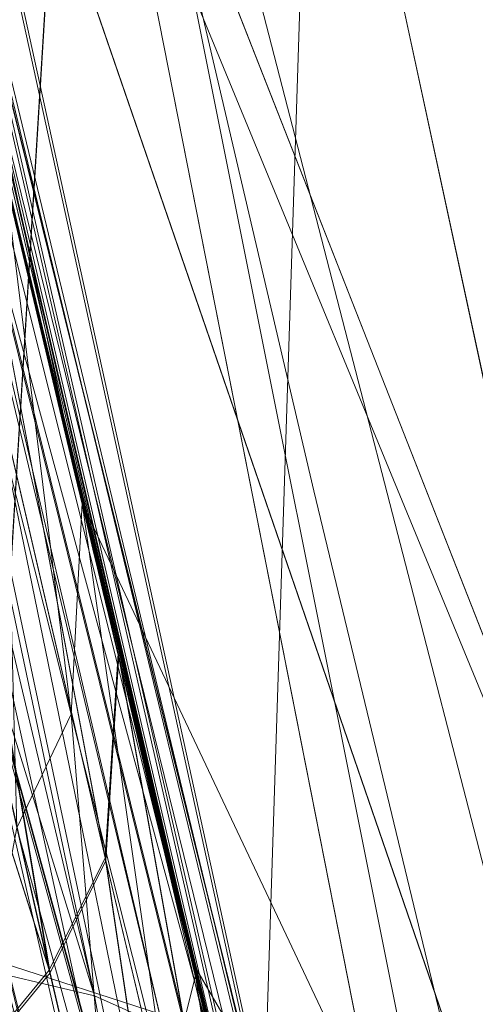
# Model space of a CAD drawing. Header units: millimetres. Extents: x -72 to 72, y -145 to 145.
# Tile 135 of 256: x -54.99 to -54.807, y -13.283 to -12.887. Entities that reach past the tile are written whole.
import ezdxf

# ---------------------------------------------------------------- set-up
doc = ezdxf.new("R2010")
doc.units = ezdxf.units.MM
doc.layers.add('1', color=7, linetype='CONTINUOUS')

msp = doc.modelspace()

# ---------------------------------------------------------------- linework, layer by layer
at = {"layer": '1', "color": 163, "linetype": 'Continuous', "lineweight": 13, "extrusion": (0, 0, -1)}
for centre, radius in [((0, 2.781752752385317e-14, 144.004626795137), 61.0180546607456), ((-5.6843418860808e-14, -1.73472347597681e-14, 147), 60.9142135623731), ((3.46944695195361e-15, 0, 145), 60), ((-5.6843418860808e-14, -1.73472347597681e-14, 146), 59.50000000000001), ((0, -8.448341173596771e-14, 124.369789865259), 56.3952855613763)]:
    msp.add_circle(centre, radius, dxfattribs=at)
at = {"layer": '1', "color": 163, "linetype": 'Continuous', "lineweight": 13}
for centre, radius in [((0, -2.03130073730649e-13, -145), 60.4433756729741), ((5.6843418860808e-14, -1.73472347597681e-14, -146.707106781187), 60.20710678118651), ((-3.46944695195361e-15, 0, -146), 60)]:
    msp.add_circle(centre, radius, dxfattribs=at)
msp.add_arc((0, 1.973953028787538e-14, -142.505083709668), 63.56377365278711, 189.6208549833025, 222.2786899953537, dxfattribs=at)
for points, knots in [([(-56.0092195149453, 7.430836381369, -40.1881047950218), (-56.38767568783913, 4.578259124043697, -40.18600039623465), (-56.64075283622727, 0.1337488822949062, -40.18517426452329), (-56.24041456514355, -6.020940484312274, -40.18873368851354), (-55.54351012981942, -10.71621283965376, -40.19373372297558), (-54.41900416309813, -15.45484477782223, -40.20106422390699), (-52.84662861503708, -20.19210887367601, -40.21072519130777), (-50.80930273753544, -24.8840909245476, -40.2227166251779), (-48.29613211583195, -29.47758556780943, -40.23703852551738), (-45.29549098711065, -33.91822466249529, -40.25369089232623), (-41.8019172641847, -38.14185204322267, -40.27267372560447), (-37.82569878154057, -42.09225020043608, -40.29398702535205), (-33.38333123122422, -45.70420284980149, -40.31763079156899), (-28.49088723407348, -48.91009564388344, -40.34360502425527), (-21.41016006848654, -52.54962415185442, -40.38134462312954), (-15.5376816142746, -54.48108172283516, -40.41314502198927), (-11.445770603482, -55.3284003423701, -40.43589893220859)], [0, 0, 0, 0, 0.125, 0.1875, 0.25, 0.3125, 0.375, 0.4375, 0.5, 0.5625, 0.625, 0.6875, 0.75, 0.8125, 0.875, 1, 1, 1, 1]), ([(-55.79206164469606, 7.398561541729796, -43.18008904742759), (-56.02458079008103, 5.645469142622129, -43.17850631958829), (-56.32216527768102, 2.145282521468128, -43.17631762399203), (-56.2774919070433, -3.083071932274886, -43.17589833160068), (-55.74469622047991, -8.317168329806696, -43.17832533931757), (-54.72088675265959, -13.50770784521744, -43.18361554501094), (-53.47375240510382, -17.70598476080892, -43.19032117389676), (-52.24993602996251, -20.97159237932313, -43.1970039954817), (-51.21943771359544, -23.37545791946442, -43.20267281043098), (-50.07211843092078, -25.74001208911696, -43.20902270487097), (-48.38893654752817, -28.83185243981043, -43.21838366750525), (-46.01474015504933, -32.54916112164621, -43.23166013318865), (-42.79579392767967, -36.67874397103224, -43.24974804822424), (-39.80590965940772, -39.8550863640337, -43.26661311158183), (-37.22554922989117, -42.23774127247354, -43.28120343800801), (-35.20249638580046, -43.93723232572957, -43.29265772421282), (-33.10278230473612, -45.54055131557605, -43.30455868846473), (-30.93842460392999, -47.03880768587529, -43.31683624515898), (-28.72004833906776, -48.42495516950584, -43.32942842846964), (-25.67962645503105, -50.13475593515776, -43.34669906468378), (-22.51737436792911, -51.63244938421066, -43.36467929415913), (-19.23182754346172, -52.91446779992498, -43.3833775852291), (-15.89144214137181, -54.03891938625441, -43.40239509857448), (-13.34178061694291, -54.70350458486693, -43.41691632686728), (-11.6398303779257, -55.06359028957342, -43.42660953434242)], [0, 0, 0, 0, 0.0625, 0.125, 0.1875, 0.25, 0.3125, 0.34375, 0.375, 0.40625, 0.4375, 0.5, 0.5625, 0.625, 0.65625, 0.6875, 0.71875, 0.75, 0.78125, 0.8125, 0.875, 0.90625, 0.9375, 1, 1, 1, 1]), ([(-56.50000000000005, -4.895578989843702e-16, -15.81462433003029), (-56.49999999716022, -0.967056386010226, -15.8120534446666), (-56.45043392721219, -2.918040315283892, -15.80691167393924), (-56.14086936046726, -6.892608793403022, -15.79662813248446), (-55.33779639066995, -11.96000647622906, -15.78377370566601), (-53.65336816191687, -18.09517495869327, -15.76834839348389), (-51.21658996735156, -24.15893938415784, -15.75292308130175), (-48.02467232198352, -30.0154777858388, -15.73749776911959), (-44.10762326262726, -35.52636955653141, -15.72207245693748), (-39.52881410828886, -40.56063158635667, -15.70664714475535), (-36.0977595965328, -43.52332059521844, -15.69636360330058), (-34.30725113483, -44.89167162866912, -15.6912218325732)], [0, 0, 0, 0, 0.0625, 0.125, 0.25, 0.375, 0.5, 0.625, 0.75, 0.875, 1, 1, 1, 1]), ([(-54.1748946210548, -21.2568850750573, 31.5), (-54.6638936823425, -17.571101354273, 31.499871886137), (-55.1250233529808, -14.095380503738, 30.1514430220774), (-55.6314401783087, -10.2783120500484, 26.7224698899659), (-55.7653499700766, -9.26897978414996, 25.3941579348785), (-55.9577956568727, -7.81843880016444, 22.2910702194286), (-56.0092096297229, -7.43091089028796, 20.5929966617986), (-56.0092195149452, -7.43083638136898, 18.8118952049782)], [0, 0, 0, 0, 0.5, 0.5, 0.75, 0.75, 1, 1, 1, 1]), ([(-56.00921274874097, -7.43088738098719, 18.81189514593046), (-55.84778768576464, -8.64761337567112, 18.27553385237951), (-55.57446086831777, -10.46857355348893, 17.47101728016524), (-55.14800137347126, -12.88831644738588, 16.40328050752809), (-54.79726728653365, -14.6992013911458, 15.60654748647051), (-54.41554179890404, -16.50502466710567, 14.8125598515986), (-53.86455365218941, -18.90435921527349, 13.75579519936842), (-53.09654226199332, -21.8880547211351, 12.44277299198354), (-52.04587146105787, -25.44201606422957, 10.88781178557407), (-50.86235861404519, -28.96561770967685, 9.35961010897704), (-49.54285790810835, -32.4561508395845, 7.86666250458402), (-48.56815383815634, -34.75713714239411, 6.899976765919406), (-48.05581082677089, -35.9000126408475, 6.425037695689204)], [0, 0, 0, 0, 0.125, 0.1875, 0.25, 0.3125, 0.375, 0.5, 0.625, 0.75, 0.875, 1, 1, 1, 1]), ([(-47.46844656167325, -30.64305029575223, -0.8061324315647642), (-48.05961782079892, -29.72727555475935, -0.05716055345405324), (-49.17838392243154, -27.87812518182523, 1.469014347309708), (-50.67197279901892, -25.05862759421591, 3.829412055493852), (-51.76788006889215, -22.67685427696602, 5.845017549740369), (-52.55819579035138, -20.75314257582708, 7.47955347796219), (-53.10827526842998, -19.30177147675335, 8.715144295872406), (-53.61576125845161, -17.84355812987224, 9.960823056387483), (-54.23731669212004, -15.88719951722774, 11.62907026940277), (-54.91085441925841, -13.42264493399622, 13.72871973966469), (-55.55516477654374, -10.43872688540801, 16.26421220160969), (-55.8760261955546, -8.43476743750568, 17.96132468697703), (-56.00921263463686, -7.430887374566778, 18.8118951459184)], [0, 0, 0, 0, 0.125, 0.25, 0.375, 0.4375, 0.5, 0.5625, 0.625, 0.75, 0.875, 1, 1, 1, 1]), ([(-55.6517196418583, -9.75377054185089, 10.8250013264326), (-55.5948279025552, -10.0783787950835, 10.8250268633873), (-55.5350931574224, -10.4025015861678, 10.8250538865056), (-55.3540436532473, -11.3388349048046, 10.8251360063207), (-55.2253875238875, -11.9497259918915, 10.8251944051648), (-54.94794345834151, -13.1667426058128, 10.8253205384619), (-54.79911314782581, -13.773034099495, 10.8253884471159), (-54.6403041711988, -14.3766114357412, 10.8254621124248)], [0, 0, 0, 0, 0.208854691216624, 0.208854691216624, 0.604427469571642, 0.604427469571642, 1, 1, 1, 1]), ([(-54.919959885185, -14.4502288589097, 10.5256571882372), (-54.9199649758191, -14.4502095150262, 10.5256571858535), (-54.9199700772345, -14.4501901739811, 10.5256571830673), (-55.0796217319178, -13.8435290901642, 10.5255824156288), (-55.2292372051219, -13.2341583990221, 10.5255134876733), (-55.50814993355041, -12.0109394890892, 10.5253854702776), (-55.63748912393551, -11.3969242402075, 10.5253262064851), (-55.8194998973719, -10.4558003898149, 10.5252428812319), (-55.8795518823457, -10.130018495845, 10.5252154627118), (-55.9367457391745, -9.803748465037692, 10.5251895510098)], [0, 0, 0, 0, 1.26115618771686e-05, 1.26115618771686e-05, 0.395572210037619, 0.395572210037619, 0.79114483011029, 0.79114483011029, 1, 1, 1, 1]), ([(-54.6403041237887, -14.3766116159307, 9.17453788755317), (-54.7811577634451, -13.8412762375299, 9.1746032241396), (-54.9141604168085, -13.3038133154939, 9.17466422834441), (-55.16427993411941, -12.2253257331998, 9.17477843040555), (-55.2814254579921, -11.6841850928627, 9.17483170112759), (-55.4135444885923, -11.027352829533, 9.174891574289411), (-55.43615182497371, -10.913135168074, 9.17490180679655), (-55.4584057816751, -10.7988492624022, 9.17491185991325)], [0, 0, 0, 0, 0.452424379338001, 0.452424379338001, 0.904848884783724, 0.904848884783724, 1, 1, 1, 1]), ([(-55.74240523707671, -10.854176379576, 9.47472235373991), (-55.72003313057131, -10.9690469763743, 9.47471215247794), (-55.6973057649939, -11.083848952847, 9.47470176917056), (-55.5644853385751, -11.7440408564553, 9.47464101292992), (-55.4467178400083, -12.2879486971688, 9.474586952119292), (-55.1952748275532, -13.3719298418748, 9.47447104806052), (-55.061571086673, -13.9121198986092, 9.47440913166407), (-54.9199700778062, -14.4501901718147, 9.47434281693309), (-54.9199649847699, -14.450209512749, 9.47434281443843), (-54.9199598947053, -14.4502288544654, 9.47434281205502)], [0, 0, 0, 0, 0.0951512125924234, 0.0951512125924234, 0.547575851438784, 0.547575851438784, 0.99998373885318, 0.99998373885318, 1, 1, 1, 1]), ([(-55.17212664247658, -12.17728727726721, 0.8252177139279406), (-55.15246199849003, -12.26638343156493, 0.8252266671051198), (-55.11262674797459, -12.44472481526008, 0.8425166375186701), (-55.05402760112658, -12.70142402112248, 0.9227534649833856), (-54.99953629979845, -12.93514629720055, 1.057040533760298), (-54.95065043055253, -13.14112694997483, 1.232401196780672), (-54.90792971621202, -13.31832418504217, 1.438326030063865), (-54.8745503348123, -13.45503506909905, 1.674500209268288), (-54.85744760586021, -13.52444820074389, 1.892889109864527), (-54.85085029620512, -13.55117069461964, 2.073594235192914), (-54.84979202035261, -13.55544876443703, 2.164893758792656), (-54.84979201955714, -13.55544876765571, 2.210525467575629)], [0, 0, 0, 0, 0.125, 0.25, 0.375, 0.5, 0.625, 0.75, 0.875, 0.9375, 1, 1, 1, 1]), ([(-54.41756563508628, -15.1979772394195, 2.21052546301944), (-54.41756563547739, -15.19797723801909, 2.109954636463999), (-54.42030227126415, -15.18819559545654, 1.908788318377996), (-54.43683119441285, -15.12889042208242, 1.510665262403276), (-54.47811728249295, -14.98007928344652, 1.029295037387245), (-54.55566129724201, -14.69591710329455, 0.4993564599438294), (-54.65697455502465, -14.31535557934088, 0.03816664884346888), (-54.7757527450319, -13.85463928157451, -0.3375400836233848), (-54.90557891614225, -13.33183032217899, -0.6157788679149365), (-55.03989161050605, -12.76606748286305, -0.7866560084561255), (-55.12876803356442, -12.37373554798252, -0.8252374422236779), (-55.17212663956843, -12.1772872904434, -0.8252177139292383)], [0, 0, 0, 0, 0.0625, 0.125, 0.25, 0.375, 0.5, 0.625, 0.75, 0.875, 1, 1, 1, 1]), ([(-54.84979201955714, -13.55544876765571, 3.368421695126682), (-54.84979201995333, -13.55544876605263, 3.413992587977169), (-54.85088227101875, -13.55104148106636, 3.505167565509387), (-54.85764130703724, -13.52366342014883, 3.68553532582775), (-54.87506339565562, -13.45294742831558, 3.903168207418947), (-54.90865586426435, -13.31533093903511, 4.138288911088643), (-54.95132902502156, -13.13828589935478, 4.343800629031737), (-54.99999663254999, -12.93318426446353, 4.519637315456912), (-55.05426179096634, -12.70040278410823, 4.654842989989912), (-55.11271036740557, -12.44435023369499, 4.736101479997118), (-55.15248718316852, -12.26626932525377, 4.75372051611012), (-55.17212663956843, -12.1772872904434, 4.753729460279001)], [0, 0, 0, 0, 0.0625, 0.125, 0.25, 0.375, 0.5, 0.625, 0.75, 0.875, 1, 1, 1, 1]), ([(-55.17212663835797, -12.17728729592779, 6.404164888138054), (-55.12876412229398, -12.37375326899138, 6.404184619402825), (-55.03984494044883, -12.76627130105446, 6.366341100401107), (-54.90540054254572, -13.33256589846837, 6.196793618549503), (-54.7756281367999, -13.85513045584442, 5.917733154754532), (-54.65702916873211, -14.31514246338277, 5.540853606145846), (-54.55564709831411, -14.69597070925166, 5.07979597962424), (-54.47792139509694, -14.98079516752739, 4.550113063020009), (-54.43670081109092, -15.12935834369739, 4.068487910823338), (-54.42027479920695, -15.18829385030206, 3.670227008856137), (-54.41756563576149, -15.19797723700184, 3.469012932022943), (-54.41756563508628, -15.1979772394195, 3.368421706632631)], [0, 0, 0, 0, 0.125, 0.25, 0.375, 0.5, 0.625, 0.75, 0.875, 0.9375, 1, 1, 1, 1]), ([(-54.6960387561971, -14.97885670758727, 3.36842170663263), (-54.69603918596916, -14.97885668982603, 3.483491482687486), (-54.70081776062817, -14.9648622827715, 3.728262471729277), (-54.72759878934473, -14.88128345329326, 4.136053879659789), (-54.77949100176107, -14.71350708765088, 4.577214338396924), (-54.85934779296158, -14.44729141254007, 5.01831140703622), (-54.95144451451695, -14.12961846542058, 5.366354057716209), (-55.03941032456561, -13.81724252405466, 5.612790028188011), (-55.11270501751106, -13.55146372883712, 5.77799980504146), (-55.1913680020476, -13.2605666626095, 5.914979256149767), (-55.3032278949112, -12.83770466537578, 6.055446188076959), (-55.39336090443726, -12.48528877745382, 6.104626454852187), (-55.45460625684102, -12.23966405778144, 6.104356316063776)], [0, 0, 0, 0, 0.125, 0.25, 0.375, 0.5, 0.625, 0.6875, 0.75, 0.8125, 0.875, 1, 1, 1, 1]), ([(-55.45460625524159, -12.23966405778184, -0.5254091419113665), (-55.41185406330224, -12.41867621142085, -0.5255402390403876), (-55.34737460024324, -12.68274231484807, -0.4996196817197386), (-55.2610187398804, -13.02563227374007, -0.4152352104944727), (-55.19583735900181, -13.27936605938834, -0.3256800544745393), (-55.13265069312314, -13.519819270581, -0.2135590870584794), (-55.05091055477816, -13.8242808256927, -0.03359442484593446), (-54.95347438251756, -14.17590801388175, 0.2506349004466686), (-54.87053460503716, -14.46082041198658, 0.59202368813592), (-54.81319721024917, -14.65051496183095, 0.9028864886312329), (-54.77644761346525, -14.76756167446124, 1.146354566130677), (-54.74585789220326, -14.86039572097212, 1.400563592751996), (-54.71377490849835, -14.95061961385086, 1.752258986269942), (-54.70015594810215, -14.97871292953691, 2.027234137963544), (-54.6960387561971, -14.97885670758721, 2.21052546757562)], [0, 0, 0, 0, 0.125, 0.1875, 0.25, 0.3125, 0.375, 0.5, 0.625, 0.6875, 0.75, 0.8125, 0.875, 1, 1, 1, 1]), ([(-55.4115565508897, -12.4330739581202, -32.1572935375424), (-55.3121166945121, -12.8761706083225, -32.1573393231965), (-55.2073529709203, -13.3181059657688, -32.1573878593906), (-55.0095327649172, -14.1101305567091, -32.1574799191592), (-54.9183873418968, -14.4607478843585, -32.1575224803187), (-54.8238993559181, -14.810444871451, -32.1575668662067)], [0, 0, 0, 0, 0.556281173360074, 0.556281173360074, 1, 1, 1, 1])]:
    msp.add_open_spline(points, degree=3, knots=knots, dxfattribs=at)
for points in [[(-54.54467244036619, -14.7349755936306, -32.4573711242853), (-54.75662525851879, -13.95091348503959, -32.45728135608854), (-54.95148601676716, -13.16220543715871, -32.45719158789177), (-55.12910112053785, -12.36966717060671, -32.457101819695)], [(-54.8635739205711, -13.4995650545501, -22.8841034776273), (-54.9420120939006, -13.1807845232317, -22.8841396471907), (-55.0069214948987, -12.903045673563, -23.1545092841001), (-55.0069215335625, -12.9030455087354, -23.4887916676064)]]:
    msp.add_open_spline(points, degree=3, dxfattribs=at)
for points in [[(-56.89024180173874, 41.52245447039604, -163.0000025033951), (-52.44118720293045, 40.07687047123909, -163.0000025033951), (-55.84102869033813, -40.98785668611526, -163.0000025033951), (-62.30000033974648, 2.306488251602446e-14, -163.0000025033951)], [(-51.26524344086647, -40.01524299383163, -163.0000025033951), (-55.84102869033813, -40.98785668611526, -163.0000025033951), (-52.44118720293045, 40.07687047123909, -163.0000025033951)], [(-57.48506635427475, -18.67802999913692, -144.9999958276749), (-60.11226028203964, -6.318053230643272, -144.9999958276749), (-59.99999865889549, 0, -144.9999958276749), (-54.8127256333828, -24.40419793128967, -144.9999958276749)], [(-58.68885666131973, -12.47470173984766, -145.9999978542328), (-59.99999865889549, 7.347880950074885e-15, -145.9999978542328), (-59.50000137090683, -1.734723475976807e-14, -145.9999978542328), (-54.35595288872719, -24.20083060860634, -145.9999978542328)], [(-51.48215219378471, -16.72756485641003, -123.8834485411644), (-54.13153767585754, -7.864786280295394e-14, -123.8834485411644), (-56.3952848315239, -7.767609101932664e-14, -124.3697926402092), (-53.63510549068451, -17.42710173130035, -124.3697926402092)], [(-56.27178400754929, -5.040970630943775, -40.18835723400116), (-56.07477203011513, -4.807965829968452, -43.17685589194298), (-54.33730408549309, -13.60801607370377, -43.18582639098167)], [(-51.38519778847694, -12.16170284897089, -59.45028364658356), (-54.47616055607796, -12.90471851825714, -43.18511113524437), (-56.07477203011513, -4.807965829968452, -43.17685589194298)], [(-54.33730408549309, -13.60801607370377, -43.18582639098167), (-54.59417030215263, -13.67709878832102, -40.1996448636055), (-56.27178400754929, -5.040970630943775, -40.18835723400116)], [(-55.16273528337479, -12.21966464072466, -32.4372909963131), (-56.27178400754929, -5.040970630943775, -40.18835723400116), (-54.59772050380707, -13.65883089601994, -40.19961878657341)], [(-54.76291477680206, -9.342835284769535, 37.38521039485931), (-55.29748648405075, -6.121284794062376, 35.35682708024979), (-55.07636442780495, -14.46213573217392, 29.66399677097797)], [(-55.90719729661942, -8.199820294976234, 23.02965894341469), (-56.00921437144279, -7.430861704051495, 18.81189458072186), (-52.23216861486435, -35.90000048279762, 18.77893321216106)], [(-53.6927618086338, -17.58798211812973, 10.17858553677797), (-56.00921437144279, -7.430861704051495, 18.81189458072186), (-54.55920472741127, -14.68137931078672, 10.76085958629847)], [(-55.1944226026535, -12.07582373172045, 10.82520838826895), (-54.64030429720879, -14.37661144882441, 10.82546170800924), (-56.00921437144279, -7.430861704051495, 18.81189458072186)], [(-54.64030429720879, -14.37661144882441, 10.82546170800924), (-54.55920472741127, -14.68137931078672, 10.76085958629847), (-56.00921437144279, -7.430861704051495, 18.81189458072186)], [(-56.00921437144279, -7.430887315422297, 18.81189458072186), (-52.85102128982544, -20.62619663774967, 10.56393515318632), (-52.89638042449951, -21.29850536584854, 11.49737183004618)], [(-52.85102128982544, -20.62619663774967, 10.56393515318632), (-56.00921437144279, -7.430887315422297, 18.81189458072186), (-53.6927618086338, -17.58798211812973, 10.17858553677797)], [(-52.89638042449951, -21.29850536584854, 11.49737183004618), (-52.88083851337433, -21.9598226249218, 12.41813320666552), (-56.00921437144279, -7.430887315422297, 18.81189458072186)], [(-52.23216861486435, -35.90000048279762, 18.77893321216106), (-56.00921437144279, -7.430887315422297, 18.81189458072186), (-52.81071737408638, -22.28547632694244, 12.27482222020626)], [(-55.57294189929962, -10.71924343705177, 27.05173939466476), (-55.90719729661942, -8.199820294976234, 23.02965894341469), (-52.23216861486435, -35.90000048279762, 18.77893321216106)], [(-54.76291477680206, -9.342835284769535, 37.38521039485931), (-55.07636442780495, -14.46213573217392, 29.66399677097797), (-54.9570769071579, -15.36125689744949, 30.29151447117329)], [(-54.9570769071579, -15.36125689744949, 30.29151447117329), (-54.17877063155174, -12.60278839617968, 38.59021887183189), (-54.76291477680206, -9.342835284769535, 37.38521039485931)], [(-55.67321926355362, -9.75754763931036, 10.71265526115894), (-55.73459714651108, -9.768311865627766, 10.61666011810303), (-54.72160875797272, -14.39802907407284, 10.61718910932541)], [(-54.66139689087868, -14.38217423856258, 10.71316096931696), (-54.66034635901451, -14.38189763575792, 10.71875169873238), (-55.67215010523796, -9.757359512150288, 10.71825250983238), (-55.67321926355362, -9.75754763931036, 10.71265526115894)], [(-55.67321926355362, -9.75754763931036, 10.71265526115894), (-54.72160875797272, -14.39802907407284, 10.61718910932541), (-54.66139689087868, -14.38217423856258, 10.71316096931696)], [(-55.1944226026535, -12.07582373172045, 10.82520838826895), (-55.67215010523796, -9.757359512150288, 10.71825250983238), (-54.66034635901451, -14.38189763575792, 10.71875169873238)], [(-54.81218546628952, -14.42186906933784, 10.55150479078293), (-55.73459714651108, -9.768311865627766, 10.61666011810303), (-55.82691729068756, -9.784497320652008, 10.55098511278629)], [(-54.81218546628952, -14.42186906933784, 10.55150479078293), (-54.72160875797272, -14.39802907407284, 10.61718910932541), (-55.73459714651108, -9.768311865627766, 10.61666011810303)], [(-55.82691729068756, -9.784497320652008, 10.55098511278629), (-55.8323934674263, -9.785457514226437, 10.54969988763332), (-54.8175536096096, -14.42328188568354, 10.55021677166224)], [(-54.8175536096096, -14.42328188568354, 10.55021677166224), (-55.8323934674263, -9.785457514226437, 10.54969988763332), (-55.49639090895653, -12.04883120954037, 10.52539050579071)], [(-55.82691729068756, -9.784497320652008, 10.55098511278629), (-54.8175536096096, -14.42328188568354, 10.55021677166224), (-54.81218546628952, -14.42186906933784, 10.55150479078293)], [(-63.58210742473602, -22.15305902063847, -124.5606690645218), (-48.8397516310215, -28.19764241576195, -124.3697926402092), (-55.53851276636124, -9.792938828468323, -124.3697926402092)], [(-54.69197779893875, -13.65889981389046, -15.77948965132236), (-55.53820356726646, -10.38048602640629, -23.01814593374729), (-54.96466159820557, -13.08176293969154, -23.06110598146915)], [(-55.53820356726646, -10.38048602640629, -23.01814593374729), (-54.99755591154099, -12.94291764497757, -23.27420189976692), (-54.96466159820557, -13.08176293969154, -23.06110598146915)], [(-55.53820356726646, -10.38048602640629, -23.01814593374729), (-54.69197779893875, -13.65889981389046, -15.77948965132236), (-55.11743575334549, -12.42248341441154, -15.78262820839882)], [(-52.23216861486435, -35.90000048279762, 18.77893321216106), (-54.17489632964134, -21.25688455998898, 31.50000050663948), (-54.9570769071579, -15.36125689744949, 30.29151447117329), (-55.57294189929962, -10.71924343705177, 27.05173939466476)], [(-54.72160875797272, -14.39802907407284, 9.382810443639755), (-55.54098263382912, -10.81494707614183, 9.383240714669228), (-55.47982826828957, -10.80303080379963, 9.28724929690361)], [(-55.47982826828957, -10.80303080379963, 9.28724929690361), (-55.47876283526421, -10.80282218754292, 9.281652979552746), (-54.66034635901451, -14.38189763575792, 9.281247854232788), (-54.66139689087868, -14.38217423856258, 9.28683951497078)], [(-55.47982826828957, -10.80303080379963, 9.28724929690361), (-54.66139689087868, -14.38217423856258, 9.28683951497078), (-54.72160875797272, -14.39802907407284, 9.382810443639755)], [(-54.66034635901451, -14.38189763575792, 9.281247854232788), (-55.47876283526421, -10.80282218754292, 9.281652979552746), (-55.0784096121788, -12.59439159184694, 9.174739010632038)], [(-55.63297122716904, -10.83286479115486, 9.448916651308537), (-55.54098263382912, -10.81494707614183, 9.383240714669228), (-54.72160875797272, -14.39802907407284, 9.382810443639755)], [(-54.81218546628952, -14.42186906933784, 9.44849569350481), (-55.63842132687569, -10.83392649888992, 9.45020280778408), (-55.63297122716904, -10.83286479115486, 9.448916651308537)], [(-55.63297122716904, -10.83286479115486, 9.448916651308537), (-54.72160875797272, -14.39802907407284, 9.382810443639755), (-54.81218546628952, -14.42186906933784, 9.44849569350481)], [(-54.81218546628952, -14.42186906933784, 9.44849569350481), (-54.8175536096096, -14.42328188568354, 9.449782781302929), (-55.63842132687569, -10.83392649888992, 9.45020280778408)], [(-55.36039173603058, -12.65890058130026, 9.47454757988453), (-55.63842132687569, -10.83392649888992, 9.45020280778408), (-54.8175536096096, -14.42328188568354, 9.449782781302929)], [(-55.49639090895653, -12.04883120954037, 10.52539050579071), (-54.9430325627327, -14.3622737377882, 10.52564661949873), (-54.8175536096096, -14.42328188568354, 10.55021677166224)], [(-55.35586923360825, -14.45009093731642, 10.51043532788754), (-54.9430325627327, -14.3622737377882, 10.52564661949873), (-55.49639090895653, -12.04883120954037, 10.52539050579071)], [(-54.66034635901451, -14.38189763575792, 10.71875169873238), (-54.64030429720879, -14.37661144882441, 10.82546170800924), (-55.1944226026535, -12.07582373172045, 10.82520838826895)], [(-55.19185587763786, -12.18165177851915, -0.7169839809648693), (-55.17212674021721, -12.17728760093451, -0.825217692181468), (-54.90598455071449, -13.32408282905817, -0.5954439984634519)], [(-54.90724369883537, -13.31895217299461, 6.177266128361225), (-55.17212674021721, -12.17728760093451, 6.404164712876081), (-55.06324395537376, -12.74468004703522, 6.242561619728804)], [(-54.64030429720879, -14.37661144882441, 9.174537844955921), (-55.17212674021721, -12.17728760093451, 6.404164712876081), (-54.90742623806, -13.32007721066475, 6.18030084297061)], [(-54.64030429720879, -14.37661144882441, 9.174537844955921), (-55.0784096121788, -12.59439159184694, 9.174739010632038), (-55.17212674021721, -12.17728760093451, 6.404164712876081)], [(-54.90593239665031, -13.32624070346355, -0.5968617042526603), (-55.17212674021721, -12.17728760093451, -0.825217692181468), (-55.11743575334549, -12.42248341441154, -15.78262820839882)], [(-54.95971068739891, -13.27995955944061, -0.4531468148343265), (-55.21785840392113, -12.18739710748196, -0.6642579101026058), (-55.19185587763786, -12.18165177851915, -0.7169839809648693)], [(-55.19185587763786, -12.18165177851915, -0.7169839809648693), (-54.93234470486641, -13.29219434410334, -0.4997804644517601), (-54.95971068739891, -13.27995955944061, -0.4531468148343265)], [(-54.90598455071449, -13.32408282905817, -0.5954439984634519), (-54.93234470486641, -13.29219434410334, -0.4997804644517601), (-55.19185587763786, -12.18165177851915, -0.7169839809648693)], [(-55.12553825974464, -12.74355687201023, -0.5663547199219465), (-55.21785840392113, -12.18739710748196, -0.6642579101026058), (-54.95971068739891, -13.27995955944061, -0.4531468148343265)], [(-54.59772050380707, -13.65883089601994, -40.19961878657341), (-55.12909963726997, -12.36966717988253, -32.45710209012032), (-55.16273528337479, -12.21966464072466, -32.4372909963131)], [(-55.14991655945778, -12.37434893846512, -32.34834969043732), (-55.12930452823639, -12.36971281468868, -32.45710209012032), (-54.54475060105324, -14.73499648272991, -32.4573703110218), (-54.56513538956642, -14.74051736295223, -32.3486402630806)], [(-54.59772050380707, -13.65883089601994, -40.19961878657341), (-54.80097979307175, -13.69764469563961, -32.45725482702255), (-55.12909963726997, -12.36966717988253, -32.45710209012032)], [(-58.89143794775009, -12.51776143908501, -146.7071026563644), (-48.70857298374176, -35.38884967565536, -146.7071026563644), (-48.13650995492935, -34.97322276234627, -145.9999978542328), (-58.19978192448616, -12.37074565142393, -145.9999978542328)], [(-54.56513538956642, -14.74051736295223, -32.3486402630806), (-55.21136894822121, -12.38814741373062, -32.24879503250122), (-55.1505945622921, -12.37450074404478, -32.34477713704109)], [(-55.1505945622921, -12.37450074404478, -32.34477713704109), (-55.14991655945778, -12.37434893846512, -32.34834969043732), (-54.56513538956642, -14.74051736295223, -32.3486402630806)], [(-55.30279129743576, -12.40866631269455, -32.18311443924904), (-55.21250888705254, -12.38840352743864, -32.24797546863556), (-54.62703481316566, -14.75725136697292, -32.24828466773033)], [(-54.56580221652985, -14.74069803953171, -32.34507516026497), (-55.21250888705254, -12.38840352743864, -32.24797546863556), (-55.21136894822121, -12.38814741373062, -32.24879503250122)], [(-54.56580221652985, -14.74069803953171, -32.34507516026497), (-54.62590605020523, -14.75694682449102, -32.24910423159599), (-55.21250888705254, -12.38840352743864, -32.24797546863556)], [(-54.62590605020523, -14.75694682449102, -32.24910423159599), (-54.62703481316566, -14.75725136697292, -32.24828466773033), (-55.21250888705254, -12.38840352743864, -32.24797546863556)], [(-55.21136894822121, -12.38814741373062, -32.24879503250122), (-54.56513538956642, -14.74051736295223, -32.3486402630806), (-54.56580221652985, -14.74069803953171, -32.34507516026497)], [(-54.7163188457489, -14.78138007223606, -32.18341991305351), (-55.30885979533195, -12.41002883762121, -32.18167275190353), (-55.30279129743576, -12.40866631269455, -32.18311443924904)], [(-54.7163188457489, -14.78138007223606, -32.18341991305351), (-54.72232401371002, -14.78300150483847, -32.18197822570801), (-55.30885979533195, -12.41002883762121, -32.18167275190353)], [(-55.13054877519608, -13.62492516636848, -32.15742483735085), (-55.30885979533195, -12.41002883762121, -32.18167275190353), (-54.72232401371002, -14.78300150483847, -32.18197822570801)], [(-55.30279129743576, -12.40866631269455, -32.18311443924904), (-54.62703481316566, -14.75725136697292, -32.24828466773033), (-54.7163188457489, -14.78138007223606, -32.18341991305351)], [(-55.11743575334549, -12.42248341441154, -15.78262820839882), (-51.09073221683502, -24.12440255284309, -15.75292274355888), (-54.90593239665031, -13.32624070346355, -0.5968617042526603)], [(-58.68885666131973, -12.47470173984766, -144.9999958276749), (-58.68885666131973, -12.47470173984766, -145.9999978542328), (-48.54102060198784, -35.26711463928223, -145.9999978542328), (-48.54102060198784, -35.26711463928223, -144.9999958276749)], [(-54.35595288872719, -24.20083060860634, -145.9999978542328), (-54.8127256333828, -24.40419793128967, -145.9999978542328), (-58.68885666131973, -12.47470173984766, -145.9999978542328)], [(-55.0784096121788, -12.59439159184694, 9.174739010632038), (-54.64030429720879, -14.37661144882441, 9.174537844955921), (-54.66034635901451, -14.38189763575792, 9.281247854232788)], [(-54.9570769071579, -15.36125689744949, 30.29151447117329), (-54.5051321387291, -18.76775920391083, 30.98977915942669), (-54.17877063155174, -12.60278839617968, 38.59021887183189)], [(-55.36039173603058, -12.65890058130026, 9.47454757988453), (-54.91995811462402, -14.45022877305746, 9.474342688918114), (-55.4402656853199, -14.12276551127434, 9.489580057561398)], [(-54.8175536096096, -14.42328188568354, 9.449782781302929), (-54.91995811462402, -14.45022877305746, 9.474342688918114), (-55.36039173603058, -12.65890058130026, 9.47454757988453)], [(-55.01556396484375, -12.86614593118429, 4.061075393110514), (-54.94978278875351, -13.14425561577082, 4.328032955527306), (-55.05809187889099, -12.68291752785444, 4.651641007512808)], [(-55.05634099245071, -12.69052270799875, 0.9288422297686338), (-54.95119839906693, -13.13832867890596, 1.239605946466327), (-55.01556396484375, -12.86614593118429, 1.5178716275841)], [(-55.05327507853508, -12.70291954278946, 0.9331844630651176), (-55.0660640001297, -12.74669263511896, 0.8252066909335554), (-54.95533719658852, -13.22444714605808, 1.137634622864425)], [(-54.95533719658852, -13.22444714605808, 1.137634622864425), (-54.95008453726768, -13.14218528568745, 1.228515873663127), (-55.05327507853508, -12.70291954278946, 0.9331844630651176)], [(-54.95507642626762, -13.22550512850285, 4.440062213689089), (-55.06577342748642, -12.74786237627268, 4.753186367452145), (-55.05304411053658, -12.70397007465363, 4.645338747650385)], [(-55.05304411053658, -12.70397007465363, 4.645338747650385), (-54.94987592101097, -13.14311940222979, 4.349300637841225), (-54.95507642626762, -13.22550512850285, 4.440062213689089)], [(-54.95971068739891, -13.27995955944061, -0.4531468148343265), (-54.99592795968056, -13.27142678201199, -0.4107562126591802), (-55.12553825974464, -12.74355687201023, -0.5663547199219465)], [(-55.0660640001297, -12.74669263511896, 0.8252066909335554), (-55.09044975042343, -12.77265604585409, 0.7733294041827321), (-54.97783794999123, -13.26961442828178, 1.094718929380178)], [(-54.97783794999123, -13.26961442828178, 1.094718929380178), (-54.95533719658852, -13.22444714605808, 1.137634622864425), (-55.0660640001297, -12.74669263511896, 0.8252066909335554)], [(-54.99716475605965, -13.26655689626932, 5.992398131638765), (-54.9335852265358, -13.28718569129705, 6.081521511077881), (-55.06324395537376, -12.74468004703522, 6.242561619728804)], [(-55.06324395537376, -12.74468004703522, 6.242561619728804), (-54.9335852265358, -13.28718569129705, 6.081521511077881), (-54.90724369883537, -13.31895217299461, 6.177266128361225)], [(-54.97752502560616, -13.27071990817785, 4.482924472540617), (-55.09010702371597, -12.77387049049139, 4.805019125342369), (-55.06577342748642, -12.74786237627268, 4.753186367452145)], [(-55.06577342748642, -12.74786237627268, 4.753186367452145), (-54.95507642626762, -13.22550512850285, 4.440062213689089), (-54.97752502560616, -13.27071990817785, 4.482924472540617)], [(-54.97783794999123, -13.26961442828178, 1.094718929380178), (-55.09044975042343, -12.77265604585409, 0.7733294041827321), (-55.12679368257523, -12.79944740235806, 0.7278886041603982)], [(-55.1263839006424, -12.80069258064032, 4.850434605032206), (-55.09010702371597, -12.77387049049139, 4.805019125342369), (-54.97752502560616, -13.27071990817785, 4.482924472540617)], [(-55.12679368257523, -12.79944740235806, 0.7278886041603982), (-55.0139956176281, -13.31339869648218, 1.058223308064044), (-54.97783794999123, -13.26961442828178, 1.094718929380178)], [(-54.97752502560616, -13.27071990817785, 4.482924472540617), (-55.01362308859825, -13.31453491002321, 4.519376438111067), (-55.1263839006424, -12.80069258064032, 4.850434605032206)], [(-55.01556396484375, -12.86614593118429, 4.061075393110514), (-54.84979227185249, -13.55544850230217, 3.368421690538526), (-54.87454682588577, -13.45488056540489, 3.874078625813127)], [(-55.01556396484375, -12.86614593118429, 1.5178716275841), (-54.95119839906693, -13.13832867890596, 1.239605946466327), (-54.8754595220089, -13.45115806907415, 1.690506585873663)], [(-54.8754595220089, -13.45115806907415, 1.690506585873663), (-54.84979227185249, -13.55544850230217, 2.210525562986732), (-55.01556396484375, -12.86614593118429, 1.5178716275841)], [(-55.01556396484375, -12.86614593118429, 1.5178716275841), (-54.84979227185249, -13.55544850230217, 2.210525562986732), (-54.84979227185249, -13.55544850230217, 3.368421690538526), (-55.01556396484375, -12.86614593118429, 4.061075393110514)], [(-54.87454682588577, -13.45488056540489, 3.874078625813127), (-54.94978278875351, -13.14425561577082, 4.328032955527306), (-55.01556396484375, -12.86614593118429, 4.061075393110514)], [(-54.99555543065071, -12.95142341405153, -23.25328812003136), (-54.99481409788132, -13.06459866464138, -23.30086939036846), (-54.96905744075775, -13.16657848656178, -23.14363047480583)], [(-54.96905744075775, -13.16657848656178, -23.14363047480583), (-54.96466159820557, -13.08176293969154, -23.06110598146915), (-54.99555543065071, -12.95142341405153, -23.25328812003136)], [(-54.99089509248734, -13.21236696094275, -23.18387664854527), (-54.96905744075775, -13.16657848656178, -23.14363047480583), (-54.99481409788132, -13.06459866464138, -23.30086939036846)], [(-54.96466159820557, -13.08176293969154, -23.06110598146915), (-54.96905744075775, -13.16657848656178, -23.14363047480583), (-54.930679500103, -13.31816799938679, -23.03539216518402)], [(-54.930679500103, -13.31816799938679, -23.03539216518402), (-54.91906404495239, -13.2718738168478, -22.93159253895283), (-54.96466159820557, -13.08176293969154, -23.06110598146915)], [(-54.96466159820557, -13.08176293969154, -23.06110598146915), (-54.92041260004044, -13.26628495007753, -22.93403819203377), (-54.69197779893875, -13.65889981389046, -15.77948965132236)], [(-54.95008453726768, -13.14218528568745, 1.228515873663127), (-54.95533719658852, -13.22444714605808, 1.137634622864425), (-54.87610027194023, -13.55658285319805, 1.615367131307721)], [(-54.87610027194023, -13.55658285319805, 1.615367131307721), (-54.87732961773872, -13.44354264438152, 1.668525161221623), (-54.95008453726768, -13.14218528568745, 1.228515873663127)], [(-54.87599968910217, -13.55698332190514, 3.962252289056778), (-54.95507642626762, -13.22550512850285, 4.440062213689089), (-54.94987592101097, -13.14311940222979, 4.349300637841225)], [(-54.94987592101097, -13.14311940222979, 4.349300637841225), (-54.87725138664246, -13.44389282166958, 3.909150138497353), (-54.87599968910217, -13.55698332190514, 3.962252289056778)], [(-54.96905744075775, -13.16657848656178, -23.14363047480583), (-54.99089509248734, -13.21236696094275, -23.18387664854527), (-54.95437979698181, -13.3450860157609, -23.08596111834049)], [(-54.95437979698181, -13.3450860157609, -23.08596111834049), (-54.930679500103, -13.31816799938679, -23.03539216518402), (-54.96905744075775, -13.16657848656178, -23.14363047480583)], [(-54.95437979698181, -13.3450860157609, -23.08596111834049), (-54.99089509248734, -13.21236696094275, -23.18387664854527), (-55.0093911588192, -13.30998074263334, -23.16963486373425)], [(-54.95533719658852, -13.22444714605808, 1.137634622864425), (-54.97783794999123, -13.26961442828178, 1.094718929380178), (-54.89687994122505, -13.61668575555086, 1.590460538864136)], [(-54.8967607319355, -13.61710764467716, 3.987121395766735), (-54.97752502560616, -13.27071990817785, 4.482924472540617), (-54.95507642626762, -13.22550512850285, 4.440062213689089)], [(-54.89687994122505, -13.61668575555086, 1.590460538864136), (-54.87610027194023, -13.55658285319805, 1.615367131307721), (-54.95533719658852, -13.22444714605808, 1.137634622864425)], [(-54.95507642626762, -13.22550512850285, 4.440062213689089), (-54.87599968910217, -13.55698332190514, 3.962252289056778), (-54.8967607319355, -13.61710764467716, 3.987121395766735)], [(-55.08868768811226, -13.26248701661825, 5.929028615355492), (-55.13881519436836, -13.26665747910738, 5.910531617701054), (-54.89380285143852, -14.15896136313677, 5.329047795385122)], [(-55.04055693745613, -13.26234266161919, 5.956566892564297), (-55.08868768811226, -13.26248701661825, 5.929028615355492), (-54.84620854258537, -14.16243147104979, 5.34521322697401)], [(-54.89380285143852, -14.15896136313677, 5.329047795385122), (-54.84620854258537, -14.16243147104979, 5.34521322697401), (-55.08868768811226, -13.26248701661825, 5.929028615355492)], [(-54.99716475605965, -13.26655689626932, 5.992398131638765), (-55.04055693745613, -13.26234266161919, 5.956566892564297), (-54.80027943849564, -14.17222153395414, 5.367352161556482)], [(-54.84620854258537, -14.16243147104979, 5.34521322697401), (-54.80027943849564, -14.17222153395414, 5.367352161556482), (-55.04055693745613, -13.26234266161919, 5.956566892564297)], [(-55.13881519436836, -13.26665747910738, 5.910531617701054), (-55.18835783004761, -13.27418722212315, 5.900883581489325), (-54.94091659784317, -14.16129805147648, 5.318908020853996)], [(-54.94091659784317, -14.16129805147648, 5.318908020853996), (-54.89380285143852, -14.15896136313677, 5.329047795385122), (-55.13881519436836, -13.26665747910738, 5.910531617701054)], [(-55.08743226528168, -13.26722651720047, -0.3474729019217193), (-54.96103689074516, -13.74400686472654, -0.1000136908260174), (-55.0580695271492, -13.74923624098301, -0.07188022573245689)], [(-54.96103689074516, -13.74400686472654, -0.1000136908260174), (-55.08743226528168, -13.26722651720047, -0.3474729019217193), (-54.99592795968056, -13.27142678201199, -0.4107562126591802)], [(-54.89687994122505, -13.61668575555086, 1.590460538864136), (-54.97783794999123, -13.26961442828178, 1.094718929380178), (-55.0139956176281, -13.31339869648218, 1.058223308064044)], [(-54.9335852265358, -13.28718569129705, 6.081521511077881), (-54.99716475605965, -13.26655689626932, 5.992398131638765), (-54.75827679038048, -14.18831665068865, 5.394850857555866)], [(-54.80027943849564, -14.17222153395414, 5.367352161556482), (-54.75827679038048, -14.18831665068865, 5.394850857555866), (-54.99716475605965, -13.26655689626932, 5.992398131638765)], [(-54.69197779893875, -13.65889981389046, -15.77948965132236), (-54.92041260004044, -13.26628495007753, -22.93403819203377), (-54.86356094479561, -13.49956169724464, -22.88410440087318)], [(-55.01362308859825, -13.31453491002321, 4.519376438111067), (-54.97752502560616, -13.27071990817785, 4.482924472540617), (-54.8967607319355, -13.61710764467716, 3.987121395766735)], [(-54.87143248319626, -13.75974155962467, -0.157582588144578), (-54.99592795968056, -13.27142678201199, -0.4107562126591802), (-54.95971068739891, -13.27995955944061, -0.4531468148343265)], [(-54.99592795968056, -13.27142678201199, -0.4107562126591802), (-54.87143248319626, -13.75974155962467, -0.157582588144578), (-54.96103689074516, -13.74400686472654, -0.1000136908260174)], [(-54.91906404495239, -13.2718738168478, -22.93159253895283), (-54.930679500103, -13.31816799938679, -23.03539216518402), (-54.88318577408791, -13.5044027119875, -22.99232594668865)], [(-54.88318577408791, -13.5044027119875, -22.99232594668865), (-54.8635721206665, -13.49956542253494, -22.88410440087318), (-54.91906404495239, -13.2718738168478, -22.93159253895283)], [(-54.95971068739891, -13.27995955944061, -0.4531468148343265), (-54.93234470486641, -13.29219434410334, -0.4997804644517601), (-54.87143248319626, -13.75974155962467, -0.157582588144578)]]:
    msp.add_3dface(points, dxfattribs=at)

doc.saveas('drawing.dxf')
